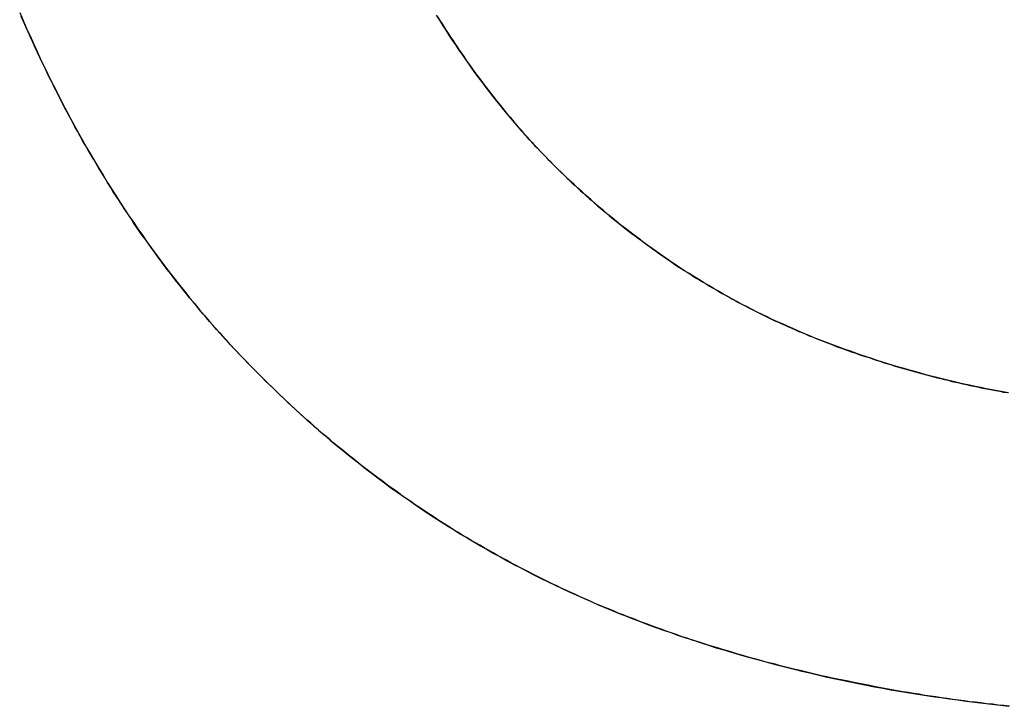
# Model space of a CAD drawing. Extents: x -3.81 to 3.81, y -1.89 to 1.9.
# Tile 107 of 149: x 0.2107 to 0.2493, y 1.1612 to 1.1881. Entities that reach past the tile are written whole.
import ezdxf

# ---------------------------------------------------------------- set-up
doc = ezdxf.new("R2010")
doc.units = 0
doc.layers.get('0').update_dxf_attribs({"linetype": 'CONTINUOUS'})

# ---------------------------------------------------------------- blocks, each defined once
blk = doc.blocks.new('*U1')
for p, q in [((0.230999, 1.183116, 4.21), (0.230999, 1.183116, 4.2098)), ((0.230999, 1.183116, 4.21), (0.230999, 1.183116, 4.2098)), ((0.220199, 1.174116, 4.21), (0.220199, 1.174116, 4.2098)), ((0.220199, 1.174116, 4.21), (0.220199, 1.174116, 4.2098))]:
    blk.add_line(p, q)
for points in [[(0.220199, 1.17412, 4.21), (0.220057, 1.17426, 4.21), (0.219917, 1.1744, 4.21), (0.219776, 1.17454, 4.21), (0.219637, 1.17468, 4.21), (0.219498, 1.17483, 4.21), (0.21936, 1.17497, 4.21), (0.219222, 1.17512, 4.21), (0.219085, 1.17526, 4.21), (0.218949, 1.17541, 4.21), (0.218813, 1.17556, 4.21), (0.218678, 1.1757, 4.21), (0.218544, 1.17585, 4.21), (0.21841, 1.176, 4.21), (0.218277, 1.17615, 4.21), (0.218145, 1.17631, 4.21), (0.218013, 1.17646, 4.21), (0.217882, 1.17661, 4.21), (0.217751, 1.17677, 4.21), (0.217622, 1.17692, 4.21), (0.217492, 1.17708, 4.21), (0.217364, 1.17723, 4.21), (0.217236, 1.17739, 4.21), (0.217109, 1.17755, 4.21), (0.216982, 1.17771, 4.21), (0.216856, 1.17787, 4.21), (0.216731, 1.17803, 4.21), (0.216606, 1.17819, 4.21), (0.216482, 1.17835, 4.21), (0.216359, 1.17851, 4.21), (0.216236, 1.17868, 4.21), (0.216114, 1.17884, 4.21), (0.215993, 1.17901, 4.21), (0.215872, 1.17917, 4.21), (0.215752, 1.17934, 4.21), (0.215633, 1.17951, 4.21), (0.215514, 1.17967, 4.21), (0.215396, 1.17984, 4.21), (0.215278, 1.18001, 4.21), (0.215161, 1.18018, 4.21), (0.215045, 1.18036, 4.21), (0.21493, 1.18053, 4.21), (0.214815, 1.1807, 4.21), (0.214701, 1.18088, 4.21), (0.214587, 1.18105, 4.21), (0.214474, 1.18123, 4.21), (0.214362, 1.1814, 4.21), (0.21425, 1.18158, 4.21), (0.214139, 1.18176, 4.21), (0.214029, 1.18194, 4.21), (0.213919, 1.18212, 4.21), (0.21381, 1.1823, 4.21), (0.213702, 1.18248, 4.21), (0.213594, 1.18266, 4.21), (0.213487, 1.18284, 4.21), (0.21338, 1.18303, 4.21), (0.213274, 1.18321, 4.21), (0.213169, 1.18339, 4.21), (0.213065, 1.18358, 4.21), (0.212961, 1.18377, 4.21), (0.212858, 1.18395, 4.21), (0.212755, 1.18414, 4.21), (0.212653, 1.18433, 4.21), (0.212552, 1.18452, 4.21), (0.212451, 1.18471, 4.21), (0.212351, 1.1849, 4.21), (0.212252, 1.1851, 4.21), (0.212153, 1.18529, 4.21), (0.212055, 1.18548, 4.21), (0.211958, 1.18568, 4.21), (0.211861, 1.18587, 4.21), (0.211765, 1.18607, 4.21), (0.211669, 1.18627, 4.21), (0.211575, 1.18647, 4.21), (0.211481, 1.18666, 4.21), (0.211387, 1.18686, 4.21), (0.211294, 1.18706, 4.21), (0.211202, 1.18727, 4.21), (0.21111, 1.18747, 4.21), (0.211019, 1.18767, 4.21), (0.210929, 1.18787, 4.21), (0.21084, 1.18808, 4.21), (0.210751, 1.18828, 4.21)], [(0.210687, 1.18843, 4.2098), (0.210821, 1.18812, 4.2098), (0.210955, 1.18781, 4.2098), (0.211092, 1.18751, 4.2098), (0.211229, 1.18721, 4.2098), (0.211369, 1.1869, 4.2098), (0.211509, 1.1866, 4.2098), (0.211651, 1.18631, 4.2098), (0.211795, 1.18601, 4.2098), (0.21194, 1.18571, 4.2098), (0.212087, 1.18542, 4.2098), (0.212235, 1.18513, 4.2098), (0.212384, 1.18484, 4.2098), (0.212535, 1.18455, 4.2098), (0.212688, 1.18427, 4.2098), (0.212841, 1.18398, 4.2098), (0.212997, 1.1837, 4.2098), (0.213154, 1.18342, 4.2098), (0.213312, 1.18314, 4.2098), (0.213472, 1.18287, 4.2098), (0.213633, 1.18259, 4.2098), (0.213795, 1.18232, 4.2098), (0.21396, 1.18205, 4.2098), (0.214125, 1.18178, 4.2098), (0.214292, 1.18151, 4.2098), (0.214461, 1.18125, 4.2098), (0.214631, 1.18098, 4.2098), (0.214802, 1.18072, 4.2098), (0.214975, 1.18046, 4.2098), (0.21515, 1.1802, 4.2098), (0.215325, 1.17995, 4.2098), (0.215503, 1.17969, 4.2098), (0.215682, 1.17944, 4.2098), (0.215862, 1.17919, 4.2098), (0.216044, 1.17894, 4.2098), (0.216227, 1.17869, 4.2098), (0.216411, 1.17844, 4.2098), (0.216598, 1.1782, 4.2098), (0.216785, 1.17796, 4.2098), (0.216974, 1.17772, 4.2098), (0.217165, 1.17748, 4.2098), (0.217357, 1.17724, 4.2098), (0.21755, 1.17701, 4.2098), (0.217745, 1.17677, 4.2098), (0.217942, 1.17654, 4.2098), (0.21814, 1.17631, 4.2098), (0.218339, 1.17608, 4.2098), (0.21854, 1.17586, 4.2098), (0.218742, 1.17563, 4.2098), (0.218946, 1.17541, 4.2098), (0.219151, 1.17519, 4.2098), (0.219358, 1.17497, 4.2098), (0.219566, 1.17476, 4.2098), (0.219775, 1.17454, 4.2098), (0.219986, 1.17433, 4.2098), (0.220199, 1.17412, 4.2098)], [(0.210687, 1.18843, 4.2098), (0.210821, 1.18812, 4.2098), (0.210955, 1.18781, 4.2098), (0.211092, 1.18751, 4.2098), (0.211229, 1.18721, 4.2098), (0.211369, 1.1869, 4.2098), (0.211509, 1.1866, 4.2098), (0.211651, 1.18631, 4.2098), (0.211795, 1.18601, 4.2098), (0.21194, 1.18571, 4.2098), (0.212087, 1.18542, 4.2098), (0.212235, 1.18513, 4.2098), (0.212384, 1.18484, 4.2098), (0.212535, 1.18455, 4.2098), (0.212688, 1.18427, 4.2098), (0.212841, 1.18398, 4.2098), (0.212997, 1.1837, 4.2098), (0.213154, 1.18342, 4.2098), (0.213312, 1.18314, 4.2098), (0.213472, 1.18287, 4.2098), (0.213633, 1.18259, 4.2098), (0.213795, 1.18232, 4.2098), (0.21396, 1.18205, 4.2098), (0.214125, 1.18178, 4.2098), (0.214292, 1.18151, 4.2098), (0.214461, 1.18125, 4.2098), (0.214631, 1.18098, 4.2098), (0.214802, 1.18072, 4.2098), (0.214975, 1.18046, 4.2098), (0.21515, 1.1802, 4.2098), (0.215325, 1.17995, 4.2098), (0.215503, 1.17969, 4.2098), (0.215682, 1.17944, 4.2098), (0.215862, 1.17919, 4.2098), (0.216044, 1.17894, 4.2098), (0.216227, 1.17869, 4.2098), (0.216411, 1.17844, 4.2098), (0.216598, 1.1782, 4.2098), (0.216785, 1.17796, 4.2098), (0.216974, 1.17772, 4.2098), (0.217165, 1.17748, 4.2098), (0.217357, 1.17724, 4.2098), (0.21755, 1.17701, 4.2098), (0.217745, 1.17677, 4.2098), (0.217942, 1.17654, 4.2098), (0.21814, 1.17631, 4.2098), (0.218339, 1.17608, 4.2098), (0.21854, 1.17586, 4.2098), (0.218742, 1.17563, 4.2098), (0.218946, 1.17541, 4.2098), (0.219151, 1.17519, 4.2098), (0.219358, 1.17497, 4.2098), (0.219566, 1.17476, 4.2098), (0.219775, 1.17454, 4.2098), (0.219986, 1.17433, 4.2098), (0.220199, 1.17412, 4.2098)], [(0.220199, 1.17412, 4.21), (0.220057, 1.17426, 4.21), (0.219917, 1.1744, 4.21), (0.219776, 1.17454, 4.21), (0.219637, 1.17468, 4.21), (0.219498, 1.17483, 4.21), (0.21936, 1.17497, 4.21), (0.219222, 1.17512, 4.21), (0.219085, 1.17526, 4.21), (0.218949, 1.17541, 4.21), (0.218813, 1.17556, 4.21), (0.218678, 1.1757, 4.21), (0.218544, 1.17585, 4.21), (0.21841, 1.176, 4.21), (0.218277, 1.17615, 4.21), (0.218145, 1.17631, 4.21), (0.218013, 1.17646, 4.21), (0.217882, 1.17661, 4.21), (0.217751, 1.17677, 4.21), (0.217622, 1.17692, 4.21), (0.217492, 1.17708, 4.21), (0.217364, 1.17723, 4.21), (0.217236, 1.17739, 4.21), (0.217109, 1.17755, 4.21), (0.216982, 1.17771, 4.21), (0.216856, 1.17787, 4.21), (0.216731, 1.17803, 4.21), (0.216606, 1.17819, 4.21), (0.216482, 1.17835, 4.21), (0.216359, 1.17851, 4.21), (0.216236, 1.17868, 4.21), (0.216114, 1.17884, 4.21), (0.215993, 1.17901, 4.21), (0.215872, 1.17917, 4.21), (0.215752, 1.17934, 4.21), (0.215633, 1.17951, 4.21), (0.215514, 1.17967, 4.21), (0.215396, 1.17984, 4.21), (0.215278, 1.18001, 4.21), (0.215161, 1.18018, 4.21), (0.215045, 1.18036, 4.21), (0.21493, 1.18053, 4.21), (0.214815, 1.1807, 4.21), (0.214701, 1.18088, 4.21), (0.214587, 1.18105, 4.21), (0.214474, 1.18123, 4.21), (0.214362, 1.1814, 4.21), (0.21425, 1.18158, 4.21), (0.214139, 1.18176, 4.21), (0.214029, 1.18194, 4.21), (0.213919, 1.18212, 4.21), (0.21381, 1.1823, 4.21), (0.213702, 1.18248, 4.21), (0.213594, 1.18266, 4.21), (0.213487, 1.18284, 4.21), (0.21338, 1.18303, 4.21), (0.213274, 1.18321, 4.21), (0.213169, 1.18339, 4.21), (0.213065, 1.18358, 4.21), (0.212961, 1.18377, 4.21), (0.212858, 1.18395, 4.21), (0.212755, 1.18414, 4.21), (0.212653, 1.18433, 4.21), (0.212552, 1.18452, 4.21), (0.212451, 1.18471, 4.21), (0.212351, 1.1849, 4.21), (0.212252, 1.1851, 4.21), (0.212153, 1.18529, 4.21), (0.212055, 1.18548, 4.21), (0.211958, 1.18568, 4.21), (0.211861, 1.18587, 4.21), (0.211765, 1.18607, 4.21), (0.211669, 1.18627, 4.21), (0.211575, 1.18647, 4.21), (0.211481, 1.18666, 4.21), (0.211387, 1.18686, 4.21), (0.211294, 1.18706, 4.21), (0.211202, 1.18727, 4.21), (0.21111, 1.18747, 4.21), (0.211019, 1.18767, 4.21), (0.210929, 1.18787, 4.21), (0.21084, 1.18808, 4.21), (0.210751, 1.18828, 4.21)], [(0.227101, 1.18825, 4.21), (0.227184, 1.18812, 4.21), (0.227267, 1.18799, 4.21), (0.227351, 1.18786, 4.21), (0.227434, 1.18773, 4.21), (0.227519, 1.1876, 4.21), (0.227603, 1.18747, 4.21), (0.227688, 1.18734, 4.21), (0.227774, 1.18721, 4.21), (0.227859, 1.18708, 4.21), (0.227946, 1.18695, 4.21), (0.228032, 1.18683, 4.21), (0.228119, 1.1867, 4.21), (0.228206, 1.18658, 4.21), (0.228294, 1.18645, 4.21), (0.228382, 1.18633, 4.21), (0.22847, 1.18621, 4.21), (0.228559, 1.18608, 4.21), (0.228648, 1.18596, 4.21), (0.228738, 1.18584, 4.21), (0.228828, 1.18572, 4.21), (0.228918, 1.1856, 4.21), (0.229009, 1.18548, 4.21), (0.2291, 1.18536, 4.21), (0.229191, 1.18524, 4.21), (0.229283, 1.18512, 4.21), (0.229375, 1.18501, 4.21), (0.229467, 1.18489, 4.21), (0.22956, 1.18478, 4.21), (0.229654, 1.18466, 4.21), (0.229747, 1.18455, 4.21), (0.229841, 1.18443, 4.21), (0.229936, 1.18432, 4.21), (0.23003, 1.18421, 4.21), (0.230126, 1.18409, 4.21), (0.230221, 1.18398, 4.21), (0.230317, 1.18387, 4.21), (0.230413, 1.18376, 4.21), (0.23051, 1.18365, 4.21), (0.230607, 1.18354, 4.21), (0.230704, 1.18344, 4.21), (0.230802, 1.18333, 4.21), (0.2309, 1.18322, 4.21), (0.230999, 1.18312, 4.21)], [(0.230999, 1.18312, 4.2098), (0.230851, 1.18328, 4.2098), (0.230704, 1.18344, 4.2098), (0.230557, 1.1836, 4.2098), (0.230412, 1.18376, 4.2098), (0.230267, 1.18393, 4.2098), (0.230123, 1.1841, 4.2098), (0.22998, 1.18427, 4.2098), (0.229838, 1.18444, 4.2098), (0.229697, 1.18461, 4.2098), (0.229557, 1.18478, 4.2098), (0.229417, 1.18495, 4.2098), (0.229278, 1.18513, 4.2098), (0.229141, 1.18531, 4.2098), (0.229003, 1.18549, 4.2098), (0.228867, 1.18567, 4.2098), (0.228732, 1.18585, 4.2098), (0.228598, 1.18603, 4.2098), (0.228464, 1.18621, 4.2098), (0.228331, 1.1864, 4.2098), (0.228199, 1.18659, 4.2098), (0.228068, 1.18678, 4.2098), (0.227938, 1.18696, 4.2098), (0.227809, 1.18716, 4.2098), (0.22768, 1.18735, 4.2098), (0.227553, 1.18754, 4.2098), (0.227426, 1.18774, 4.2098), (0.2273, 1.18794, 4.2098), (0.227175, 1.18813, 4.2098), (0.22705, 1.18833, 4.2098)], [(0.230999, 1.18312, 4.2098), (0.230851, 1.18328, 4.2098), (0.230704, 1.18344, 4.2098), (0.230557, 1.1836, 4.2098), (0.230412, 1.18376, 4.2098), (0.230267, 1.18393, 4.2098), (0.230123, 1.1841, 4.2098), (0.22998, 1.18427, 4.2098), (0.229838, 1.18444, 4.2098), (0.229697, 1.18461, 4.2098), (0.229557, 1.18478, 4.2098), (0.229417, 1.18495, 4.2098), (0.229278, 1.18513, 4.2098), (0.229141, 1.18531, 4.2098), (0.229003, 1.18549, 4.2098), (0.228867, 1.18567, 4.2098), (0.228732, 1.18585, 4.2098), (0.228598, 1.18603, 4.2098), (0.228464, 1.18621, 4.2098), (0.228331, 1.1864, 4.2098), (0.228199, 1.18659, 4.2098), (0.228068, 1.18678, 4.2098), (0.227938, 1.18696, 4.2098), (0.227809, 1.18716, 4.2098), (0.22768, 1.18735, 4.2098), (0.227553, 1.18754, 4.2098), (0.227426, 1.18774, 4.2098), (0.2273, 1.18794, 4.2098), (0.227175, 1.18813, 4.2098), (0.22705, 1.18833, 4.2098)], [(0.227101, 1.18825, 4.21), (0.227184, 1.18812, 4.21), (0.227267, 1.18799, 4.21), (0.227351, 1.18786, 4.21), (0.227434, 1.18773, 4.21), (0.227519, 1.1876, 4.21), (0.227603, 1.18747, 4.21), (0.227688, 1.18734, 4.21), (0.227774, 1.18721, 4.21), (0.227859, 1.18708, 4.21), (0.227946, 1.18695, 4.21), (0.228032, 1.18683, 4.21), (0.228119, 1.1867, 4.21), (0.228206, 1.18658, 4.21), (0.228294, 1.18645, 4.21), (0.228382, 1.18633, 4.21), (0.22847, 1.18621, 4.21), (0.228559, 1.18608, 4.21), (0.228648, 1.18596, 4.21), (0.228738, 1.18584, 4.21), (0.228828, 1.18572, 4.21), (0.228918, 1.1856, 4.21), (0.229009, 1.18548, 4.21), (0.2291, 1.18536, 4.21), (0.229191, 1.18524, 4.21), (0.229283, 1.18512, 4.21), (0.229375, 1.18501, 4.21), (0.229467, 1.18489, 4.21), (0.22956, 1.18478, 4.21), (0.229654, 1.18466, 4.21), (0.229747, 1.18455, 4.21), (0.229841, 1.18443, 4.21), (0.229936, 1.18432, 4.21), (0.23003, 1.18421, 4.21), (0.230126, 1.18409, 4.21), (0.230221, 1.18398, 4.21), (0.230317, 1.18387, 4.21), (0.230413, 1.18376, 4.21), (0.23051, 1.18365, 4.21), (0.230607, 1.18354, 4.21), (0.230704, 1.18344, 4.21), (0.230802, 1.18333, 4.21), (0.2309, 1.18322, 4.21), (0.230999, 1.18312, 4.21)], [(0.230999, 1.18312, 4.21), (0.231103, 1.18301, 4.21), (0.231208, 1.1829, 4.21), (0.231313, 1.18279, 4.21), (0.231418, 1.18268, 4.21), (0.231524, 1.18258, 4.21), (0.23163, 1.18247, 4.21), (0.231736, 1.18236, 4.21), (0.231843, 1.18226, 4.21), (0.23195, 1.18216, 4.21), (0.232058, 1.18205, 4.21), (0.232166, 1.18195, 4.21), (0.232274, 1.18185, 4.21), (0.232383, 1.18174, 4.21), (0.232492, 1.18164, 4.21), (0.232601, 1.18154, 4.21), (0.23271, 1.18144, 4.21), (0.23282, 1.18134, 4.21), (0.232931, 1.18124, 4.21), (0.233042, 1.18114, 4.21), (0.233153, 1.18105, 4.21), (0.233264, 1.18095, 4.21), (0.233376, 1.18085, 4.21), (0.233488, 1.18076, 4.21), (0.2336, 1.18066, 4.21), (0.233713, 1.18057, 4.21), (0.233827, 1.18047, 4.21), (0.23394, 1.18038, 4.21), (0.234054, 1.18029, 4.21), (0.234168, 1.18019, 4.21), (0.234283, 1.1801, 4.21), (0.234398, 1.18001, 4.21), (0.234513, 1.17992, 4.21), (0.234629, 1.17983, 4.21), (0.234745, 1.17974, 4.21), (0.234862, 1.17965, 4.21), (0.234978, 1.17956, 4.21), (0.235096, 1.17948, 4.21), (0.235213, 1.17939, 4.21), (0.235331, 1.1793, 4.21), (0.235449, 1.17922, 4.21), (0.235568, 1.17913, 4.21), (0.235687, 1.17905, 4.21), (0.235806, 1.17896, 4.21), (0.235926, 1.17888, 4.21), (0.236046, 1.1788, 4.21), (0.236166, 1.17872, 4.21), (0.236287, 1.17863, 4.21), (0.236408, 1.17855, 4.21), (0.236529, 1.17847, 4.21), (0.236651, 1.17839, 4.21), (0.236773, 1.17831, 4.21), (0.236896, 1.17824, 4.21), (0.237019, 1.17816, 4.21), (0.237142, 1.17808, 4.21), (0.237265, 1.178, 4.21), (0.237389, 1.17793, 4.21), (0.237514, 1.17785, 4.21), (0.237638, 1.17778, 4.21), (0.237763, 1.1777, 4.21), (0.237889, 1.17763, 4.21), (0.238014, 1.17756, 4.21), (0.23814, 1.17748, 4.21), (0.238267, 1.17741, 4.21), (0.238394, 1.17734, 4.21), (0.238521, 1.17727, 4.21), (0.238648, 1.1772, 4.21), (0.238776, 1.17713, 4.21), (0.238904, 1.17706, 4.21), (0.239033, 1.17699, 4.21), (0.239162, 1.17692, 4.21), (0.239291, 1.17686, 4.21), (0.239421, 1.17679, 4.21), (0.239551, 1.17673, 4.21), (0.239681, 1.17666, 4.21), (0.239812, 1.1766, 4.21), (0.239943, 1.17653, 4.21), (0.240074, 1.17647, 4.21), (0.240206, 1.1764, 4.21), (0.240338, 1.17634, 4.21), (0.240471, 1.17628, 4.21), (0.240604, 1.17622, 4.21), (0.240737, 1.17616, 4.21), (0.24087, 1.1761, 4.21), (0.241004, 1.17604, 4.21), (0.241139, 1.17598, 4.21), (0.241273, 1.17592, 4.21), (0.241408, 1.17587, 4.21), (0.241544, 1.17581, 4.21), (0.241679, 1.17575, 4.21), (0.241816, 1.1757, 4.21), (0.241952, 1.17564, 4.21), (0.242089, 1.17559, 4.21), (0.242226, 1.17553, 4.21), (0.242363, 1.17548, 4.21), (0.242501, 1.17543, 4.21), (0.242639, 1.17538, 4.21), (0.242778, 1.17532, 4.21), (0.242916, 1.17527, 4.21), (0.243055, 1.17522, 4.21), (0.243194, 1.17517, 4.21), (0.243333, 1.17512, 4.21), (0.243472, 1.17508, 4.21), (0.243611, 1.17503, 4.21), (0.243751, 1.17498, 4.21), (0.24389, 1.17493, 4.21), (0.24403, 1.17489, 4.21), (0.24417, 1.17484, 4.21), (0.24431, 1.17479, 4.21), (0.24445, 1.17475, 4.21), (0.24459, 1.1747, 4.21), (0.244731, 1.17466, 4.21), (0.244871, 1.17462, 4.21), (0.245012, 1.17457, 4.21), (0.245153, 1.17453, 4.21), (0.245294, 1.17449, 4.21), (0.245435, 1.17445, 4.21), (0.245577, 1.17441, 4.21), (0.245718, 1.17437, 4.21), (0.24586, 1.17433, 4.21), (0.246002, 1.17429, 4.21), (0.246144, 1.17425, 4.21), (0.246286, 1.17421, 4.21), (0.246428, 1.17418, 4.21), (0.246571, 1.17414, 4.21), (0.246713, 1.1741, 4.21), (0.246856, 1.17407, 4.21), (0.246999, 1.17403, 4.21), (0.247142, 1.174, 4.21), (0.247285, 1.17396, 4.21), (0.247428, 1.17393, 4.21), (0.247572, 1.1739, 4.21), (0.247716, 1.17386, 4.21), (0.247859, 1.17383, 4.21), (0.248003, 1.1738, 4.21), (0.248147, 1.17377, 4.21), (0.248292, 1.17374, 4.21), (0.248436, 1.17371, 4.21), (0.24858, 1.17368, 4.21), (0.248725, 1.17365, 4.21), (0.24887, 1.17363, 4.21), (0.249015, 1.1736, 4.21), (0.24916, 1.17357, 4.21), (0.249305, 1.17354, 4.21), (0.249451, 1.17352, 4.21)], [(0.249506, 1.17351, 4.2098), (0.249287, 1.17355, 4.2098), (0.249069, 1.17359, 4.2098), (0.248851, 1.17363, 4.2098), (0.248633, 1.17367, 4.2098), (0.248415, 1.17372, 4.2098), (0.248198, 1.17376, 4.2098), (0.247982, 1.17381, 4.2098), (0.247765, 1.17385, 4.2098), (0.247549, 1.1739, 4.2098), (0.247334, 1.17395, 4.2098), (0.247118, 1.174, 4.2098), (0.246903, 1.17406, 4.2098), (0.246689, 1.17411, 4.2098), (0.246474, 1.17416, 4.2098), (0.24626, 1.17422, 4.2098), (0.246047, 1.17428, 4.2098), (0.245833, 1.17434, 4.2098), (0.24562, 1.1744, 4.2098), (0.245408, 1.17446, 4.2098), (0.245195, 1.17452, 4.2098), (0.244983, 1.17458, 4.2098), (0.244772, 1.17465, 4.2098), (0.24456, 1.17471, 4.2098), (0.24435, 1.17478, 4.2098), (0.244139, 1.17485, 4.2098), (0.243929, 1.17492, 4.2098), (0.243719, 1.17499, 4.2098), (0.243509, 1.17506, 4.2098), (0.2433, 1.17514, 4.2098), (0.243091, 1.17521, 4.2098), (0.242883, 1.17529, 4.2098), (0.242674, 1.17536, 4.2098), (0.242467, 1.17544, 4.2098), (0.242259, 1.17552, 4.2098), (0.242053, 1.1756, 4.2098), (0.241848, 1.17568, 4.2098), (0.241643, 1.17577, 4.2098), (0.241439, 1.17585, 4.2098), (0.241236, 1.17594, 4.2098), (0.241034, 1.17603, 4.2098), (0.240833, 1.17612, 4.2098), (0.240632, 1.17621, 4.2098), (0.240432, 1.1763, 4.2098), (0.240233, 1.17639, 4.2098), (0.240035, 1.17649, 4.2098), (0.239838, 1.17658, 4.2098), (0.239641, 1.17668, 4.2098), (0.239445, 1.17678, 4.2098), (0.23925, 1.17688, 4.2098), (0.239056, 1.17698, 4.2098), (0.238863, 1.17708, 4.2098), (0.23867, 1.17719, 4.2098), (0.238479, 1.17729, 4.2098), (0.238288, 1.1774, 4.2098), (0.238098, 1.17751, 4.2098), (0.237908, 1.17762, 4.2098), (0.23772, 1.17773, 4.2098), (0.237532, 1.17784, 4.2098), (0.237345, 1.17795, 4.2098), (0.237159, 1.17807, 4.2098), (0.236974, 1.17819, 4.2098), (0.23679, 1.1783, 4.2098), (0.236606, 1.17842, 4.2098), (0.236423, 1.17854, 4.2098), (0.236241, 1.17866, 4.2098), (0.23606, 1.17879, 4.2098), (0.235879, 1.17891, 4.2098), (0.2357, 1.17904, 4.2098), (0.235521, 1.17917, 4.2098), (0.235343, 1.17929, 4.2098), (0.235166, 1.17942, 4.2098), (0.234989, 1.17956, 4.2098), (0.234814, 1.17969, 4.2098), (0.234639, 1.17982, 4.2098), (0.234465, 1.17996, 4.2098), (0.234292, 1.18009, 4.2098), (0.23412, 1.18023, 4.2098), (0.233948, 1.18037, 4.2098), (0.233778, 1.18051, 4.2098), (0.233608, 1.18066, 4.2098), (0.233438, 1.1808, 4.2098), (0.23327, 1.18094, 4.2098), (0.233103, 1.18109, 4.2098), (0.232936, 1.18124, 4.2098), (0.23277, 1.18139, 4.2098), (0.232605, 1.18154, 4.2098), (0.232441, 1.18169, 4.2098), (0.232277, 1.18184, 4.2098), (0.232115, 1.182, 4.2098), (0.231953, 1.18215, 4.2098), (0.231792, 1.18231, 4.2098), (0.231632, 1.18247, 4.2098), (0.231472, 1.18263, 4.2098), (0.231314, 1.18279, 4.2098), (0.231156, 1.18295, 4.2098), (0.230999, 1.18312, 4.2098)], [(0.249506, 1.17351, 4.2098), (0.249287, 1.17355, 4.2098), (0.249069, 1.17359, 4.2098), (0.248851, 1.17363, 4.2098), (0.248633, 1.17367, 4.2098), (0.248415, 1.17372, 4.2098), (0.248198, 1.17376, 4.2098), (0.247982, 1.17381, 4.2098), (0.247765, 1.17385, 4.2098), (0.247549, 1.1739, 4.2098), (0.247334, 1.17395, 4.2098), (0.247118, 1.174, 4.2098), (0.246903, 1.17406, 4.2098), (0.246689, 1.17411, 4.2098), (0.246474, 1.17416, 4.2098), (0.24626, 1.17422, 4.2098), (0.246047, 1.17428, 4.2098), (0.245833, 1.17434, 4.2098), (0.24562, 1.1744, 4.2098), (0.245408, 1.17446, 4.2098), (0.245195, 1.17452, 4.2098), (0.244983, 1.17458, 4.2098), (0.244772, 1.17465, 4.2098), (0.24456, 1.17471, 4.2098), (0.24435, 1.17478, 4.2098), (0.244139, 1.17485, 4.2098), (0.243929, 1.17492, 4.2098), (0.243719, 1.17499, 4.2098), (0.243509, 1.17506, 4.2098), (0.2433, 1.17514, 4.2098), (0.243091, 1.17521, 4.2098), (0.242883, 1.17529, 4.2098), (0.242674, 1.17536, 4.2098), (0.242467, 1.17544, 4.2098), (0.242259, 1.17552, 4.2098), (0.242053, 1.1756, 4.2098), (0.241848, 1.17568, 4.2098), (0.241643, 1.17577, 4.2098), (0.241439, 1.17585, 4.2098), (0.241236, 1.17594, 4.2098), (0.241034, 1.17603, 4.2098), (0.240833, 1.17612, 4.2098), (0.240632, 1.17621, 4.2098), (0.240432, 1.1763, 4.2098), (0.240233, 1.17639, 4.2098), (0.240035, 1.17649, 4.2098), (0.239838, 1.17658, 4.2098), (0.239641, 1.17668, 4.2098), (0.239445, 1.17678, 4.2098), (0.23925, 1.17688, 4.2098), (0.239056, 1.17698, 4.2098), (0.238863, 1.17708, 4.2098), (0.23867, 1.17719, 4.2098), (0.238479, 1.17729, 4.2098), (0.238288, 1.1774, 4.2098), (0.238098, 1.17751, 4.2098), (0.237908, 1.17762, 4.2098), (0.23772, 1.17773, 4.2098), (0.237532, 1.17784, 4.2098), (0.237345, 1.17795, 4.2098), (0.237159, 1.17807, 4.2098), (0.236974, 1.17819, 4.2098), (0.23679, 1.1783, 4.2098), (0.236606, 1.17842, 4.2098), (0.236423, 1.17854, 4.2098), (0.236241, 1.17866, 4.2098), (0.23606, 1.17879, 4.2098), (0.235879, 1.17891, 4.2098), (0.2357, 1.17904, 4.2098), (0.235521, 1.17917, 4.2098), (0.235343, 1.17929, 4.2098), (0.235166, 1.17942, 4.2098), (0.234989, 1.17956, 4.2098), (0.234814, 1.17969, 4.2098), (0.234639, 1.17982, 4.2098), (0.234465, 1.17996, 4.2098), (0.234292, 1.18009, 4.2098), (0.23412, 1.18023, 4.2098), (0.233948, 1.18037, 4.2098), (0.233778, 1.18051, 4.2098), (0.233608, 1.18066, 4.2098), (0.233438, 1.1808, 4.2098), (0.23327, 1.18094, 4.2098), (0.233103, 1.18109, 4.2098), (0.232936, 1.18124, 4.2098), (0.23277, 1.18139, 4.2098), (0.232605, 1.18154, 4.2098), (0.232441, 1.18169, 4.2098), (0.232277, 1.18184, 4.2098), (0.232115, 1.182, 4.2098), (0.231953, 1.18215, 4.2098), (0.231792, 1.18231, 4.2098), (0.231632, 1.18247, 4.2098), (0.231472, 1.18263, 4.2098), (0.231314, 1.18279, 4.2098), (0.231156, 1.18295, 4.2098), (0.230999, 1.18312, 4.2098)], [(0.230999, 1.18312, 4.21), (0.231103, 1.18301, 4.21), (0.231208, 1.1829, 4.21), (0.231313, 1.18279, 4.21), (0.231418, 1.18268, 4.21), (0.231524, 1.18258, 4.21), (0.23163, 1.18247, 4.21), (0.231736, 1.18236, 4.21), (0.231843, 1.18226, 4.21), (0.23195, 1.18216, 4.21), (0.232058, 1.18205, 4.21), (0.232166, 1.18195, 4.21), (0.232274, 1.18185, 4.21), (0.232383, 1.18174, 4.21), (0.232492, 1.18164, 4.21), (0.232601, 1.18154, 4.21), (0.23271, 1.18144, 4.21), (0.23282, 1.18134, 4.21), (0.232931, 1.18124, 4.21), (0.233042, 1.18114, 4.21), (0.233153, 1.18105, 4.21), (0.233264, 1.18095, 4.21), (0.233376, 1.18085, 4.21), (0.233488, 1.18076, 4.21), (0.2336, 1.18066, 4.21), (0.233713, 1.18057, 4.21), (0.233827, 1.18047, 4.21), (0.23394, 1.18038, 4.21), (0.234054, 1.18029, 4.21), (0.234168, 1.18019, 4.21), (0.234283, 1.1801, 4.21), (0.234398, 1.18001, 4.21), (0.234513, 1.17992, 4.21), (0.234629, 1.17983, 4.21), (0.234745, 1.17974, 4.21), (0.234862, 1.17965, 4.21), (0.234978, 1.17956, 4.21), (0.235096, 1.17948, 4.21), (0.235213, 1.17939, 4.21), (0.235331, 1.1793, 4.21), (0.235449, 1.17922, 4.21), (0.235568, 1.17913, 4.21), (0.235687, 1.17905, 4.21), (0.235806, 1.17896, 4.21), (0.235926, 1.17888, 4.21), (0.236046, 1.1788, 4.21), (0.236166, 1.17872, 4.21), (0.236287, 1.17863, 4.21), (0.236408, 1.17855, 4.21), (0.236529, 1.17847, 4.21), (0.236651, 1.17839, 4.21), (0.236773, 1.17831, 4.21), (0.236896, 1.17824, 4.21), (0.237019, 1.17816, 4.21), (0.237142, 1.17808, 4.21), (0.237265, 1.178, 4.21), (0.237389, 1.17793, 4.21), (0.237514, 1.17785, 4.21), (0.237638, 1.17778, 4.21), (0.237763, 1.1777, 4.21), (0.237889, 1.17763, 4.21), (0.238014, 1.17756, 4.21), (0.23814, 1.17748, 4.21), (0.238267, 1.17741, 4.21), (0.238394, 1.17734, 4.21), (0.238521, 1.17727, 4.21), (0.238648, 1.1772, 4.21), (0.238776, 1.17713, 4.21), (0.238904, 1.17706, 4.21), (0.239033, 1.17699, 4.21), (0.239162, 1.17692, 4.21), (0.239291, 1.17686, 4.21), (0.239421, 1.17679, 4.21), (0.239551, 1.17673, 4.21), (0.239681, 1.17666, 4.21), (0.239812, 1.1766, 4.21), (0.239943, 1.17653, 4.21), (0.240074, 1.17647, 4.21), (0.240206, 1.1764, 4.21), (0.240338, 1.17634, 4.21), (0.240471, 1.17628, 4.21), (0.240604, 1.17622, 4.21), (0.240737, 1.17616, 4.21), (0.24087, 1.1761, 4.21), (0.241004, 1.17604, 4.21), (0.241139, 1.17598, 4.21), (0.241273, 1.17592, 4.21), (0.241408, 1.17587, 4.21), (0.241544, 1.17581, 4.21), (0.241679, 1.17575, 4.21), (0.241816, 1.1757, 4.21), (0.241952, 1.17564, 4.21), (0.242089, 1.17559, 4.21), (0.242226, 1.17553, 4.21), (0.242363, 1.17548, 4.21), (0.242501, 1.17543, 4.21), (0.242639, 1.17538, 4.21), (0.242778, 1.17532, 4.21), (0.242916, 1.17527, 4.21), (0.243055, 1.17522, 4.21), (0.243194, 1.17517, 4.21), (0.243333, 1.17512, 4.21), (0.243472, 1.17508, 4.21), (0.243611, 1.17503, 4.21), (0.243751, 1.17498, 4.21), (0.24389, 1.17493, 4.21), (0.24403, 1.17489, 4.21), (0.24417, 1.17484, 4.21), (0.24431, 1.17479, 4.21), (0.24445, 1.17475, 4.21), (0.24459, 1.1747, 4.21), (0.244731, 1.17466, 4.21), (0.244871, 1.17462, 4.21), (0.245012, 1.17457, 4.21), (0.245153, 1.17453, 4.21), (0.245294, 1.17449, 4.21), (0.245435, 1.17445, 4.21), (0.245577, 1.17441, 4.21), (0.245718, 1.17437, 4.21), (0.24586, 1.17433, 4.21), (0.246002, 1.17429, 4.21), (0.246144, 1.17425, 4.21), (0.246286, 1.17421, 4.21), (0.246428, 1.17418, 4.21), (0.246571, 1.17414, 4.21), (0.246713, 1.1741, 4.21), (0.246856, 1.17407, 4.21), (0.246999, 1.17403, 4.21), (0.247142, 1.174, 4.21), (0.247285, 1.17396, 4.21), (0.247428, 1.17393, 4.21), (0.247572, 1.1739, 4.21), (0.247716, 1.17386, 4.21), (0.247859, 1.17383, 4.21), (0.248003, 1.1738, 4.21), (0.248147, 1.17377, 4.21), (0.248292, 1.17374, 4.21), (0.248436, 1.17371, 4.21), (0.24858, 1.17368, 4.21), (0.248725, 1.17365, 4.21), (0.24887, 1.17363, 4.21), (0.249015, 1.1736, 4.21), (0.24916, 1.17357, 4.21), (0.249305, 1.17354, 4.21), (0.249451, 1.17352, 4.21)], [(0.249546, 1.16121, 4.21), (0.249321, 1.16124, 4.21), (0.249096, 1.16126, 4.21), (0.248873, 1.16129, 4.21), (0.248649, 1.16131, 4.21), (0.248426, 1.16134, 4.21), (0.248204, 1.16137, 4.21), (0.247982, 1.16139, 4.21), (0.24776, 1.16142, 4.21), (0.247539, 1.16145, 4.21), (0.247319, 1.16148, 4.21), (0.247099, 1.16151, 4.21), (0.246879, 1.16154, 4.21), (0.24666, 1.16158, 4.21), (0.246441, 1.16161, 4.21), (0.246223, 1.16164, 4.21), (0.246005, 1.16168, 4.21), (0.245788, 1.16171, 4.21), (0.245571, 1.16175, 4.21), (0.245355, 1.16178, 4.21), (0.245139, 1.16182, 4.21), (0.244924, 1.16186, 4.21), (0.244709, 1.1619, 4.21), (0.244494, 1.16194, 4.21), (0.24428, 1.16198, 4.21), (0.244067, 1.16202, 4.21), (0.243854, 1.16206, 4.21), (0.243641, 1.1621, 4.21), (0.243429, 1.16214, 4.21), (0.243217, 1.16219, 4.21), (0.243006, 1.16223, 4.21), (0.242795, 1.16227, 4.21), (0.242585, 1.16232, 4.21), (0.242375, 1.16237, 4.21), (0.242166, 1.16241, 4.21), (0.241957, 1.16246, 4.21), (0.241749, 1.16251, 4.21), (0.241541, 1.16256, 4.21), (0.241334, 1.16261, 4.21), (0.241127, 1.16266, 4.21), (0.24092, 1.16271, 4.21), (0.240714, 1.16276, 4.21), (0.240509, 1.16281, 4.21), (0.240304, 1.16287, 4.21), (0.240099, 1.16292, 4.21), (0.239895, 1.16297, 4.21), (0.239691, 1.16303, 4.21), (0.239488, 1.16309, 4.21), (0.239285, 1.16314, 4.21), (0.239083, 1.1632, 4.21), (0.238881, 1.16326, 4.21), (0.23868, 1.16332, 4.21), (0.238479, 1.16338, 4.21), (0.238279, 1.16344, 4.21), (0.238079, 1.1635, 4.21), (0.23788, 1.16356, 4.21), (0.237681, 1.16362, 4.21), (0.237482, 1.16369, 4.21), (0.237284, 1.16375, 4.21), (0.237087, 1.16381, 4.21), (0.23689, 1.16388, 4.21), (0.236693, 1.16394, 4.21), (0.236497, 1.16401, 4.21), (0.236301, 1.16408, 4.21), (0.236106, 1.16415, 4.21), (0.235911, 1.16422, 4.21), (0.235717, 1.16429, 4.21), (0.235524, 1.16436, 4.21), (0.235331, 1.16443, 4.21), (0.235139, 1.1645, 4.21), (0.234947, 1.16457, 4.21), (0.234755, 1.16465, 4.21), (0.234565, 1.16472, 4.21), (0.234375, 1.1648, 4.21), (0.234185, 1.16487, 4.21), (0.233996, 1.16495, 4.21), (0.233807, 1.16503, 4.21), (0.233619, 1.1651, 4.21), (0.233432, 1.16518, 4.21), (0.233245, 1.16526, 4.21), (0.233058, 1.16535, 4.21), (0.232872, 1.16543, 4.21), (0.232687, 1.16551, 4.21), (0.232502, 1.16559, 4.21), (0.232318, 1.16568, 4.21), (0.232134, 1.16576, 4.21), (0.231951, 1.16585, 4.21), (0.231769, 1.16593, 4.21), (0.231587, 1.16602, 4.21), (0.231405, 1.16611, 4.21), (0.231224, 1.1662, 4.21), (0.231044, 1.16629, 4.21), (0.230864, 1.16638, 4.21), (0.230685, 1.16647, 4.21), (0.230506, 1.16656, 4.21), (0.230328, 1.16665, 4.21), (0.23015, 1.16675, 4.21), (0.229973, 1.16684, 4.21), (0.229796, 1.16694, 4.21), (0.22962, 1.16703, 4.21), (0.229445, 1.16713, 4.21), (0.22927, 1.16723, 4.21), (0.229096, 1.16733, 4.21), (0.228922, 1.16743, 4.21), (0.228748, 1.16753, 4.21), (0.228576, 1.16763, 4.21), (0.228403, 1.16773, 4.21), (0.228232, 1.16783, 4.21), (0.228061, 1.16793, 4.21), (0.22789, 1.16804, 4.21), (0.22772, 1.16814, 4.21), (0.22755, 1.16825, 4.21), (0.227381, 1.16836, 4.21), (0.227213, 1.16846, 4.21), (0.227045, 1.16857, 4.21), (0.226878, 1.16868, 4.21), (0.226711, 1.16879, 4.21), (0.226545, 1.1689, 4.21), (0.226379, 1.16901, 4.21), (0.226214, 1.16912, 4.21), (0.226049, 1.16924, 4.21), (0.225885, 1.16935, 4.21), (0.225722, 1.16946, 4.21), (0.225559, 1.16958, 4.21), (0.225397, 1.1697, 4.21), (0.225235, 1.16981, 4.21), (0.225073, 1.16993, 4.21), (0.224913, 1.17005, 4.21), (0.224752, 1.17017, 4.21), (0.224593, 1.17029, 4.21), (0.224434, 1.17041, 4.21), (0.224275, 1.17053, 4.21), (0.224117, 1.17065, 4.21), (0.223959, 1.17078, 4.21), (0.223802, 1.1709, 4.21), (0.223646, 1.17102, 4.21), (0.22349, 1.17115, 4.21), (0.223335, 1.17128, 4.21), (0.22318, 1.1714, 4.21), (0.223026, 1.17153, 4.21), (0.222872, 1.17166, 4.21), (0.222719, 1.17179, 4.21), (0.222566, 1.17192, 4.21), (0.222414, 1.17205, 4.21), (0.222263, 1.17218, 4.21), (0.222112, 1.17232, 4.21), (0.221961, 1.17245, 4.21), (0.221812, 1.17258, 4.21), (0.221662, 1.17272, 4.21), (0.221513, 1.17286, 4.21), (0.221365, 1.17299, 4.21), (0.221218, 1.17313, 4.21), (0.22107, 1.17327, 4.21), (0.220924, 1.17341, 4.21), (0.220778, 1.17355, 4.21), (0.220632, 1.17369, 4.21), (0.220487, 1.17383, 4.21), (0.220343, 1.17397, 4.21), (0.220199, 1.17412, 4.21)], [(0.220199, 1.17412, 4.2098), (0.220415, 1.1739, 4.2098), (0.220633, 1.17369, 4.2098), (0.220852, 1.17348, 4.2098), (0.221073, 1.17327, 4.2098), (0.221294, 1.17306, 4.2098), (0.221517, 1.17285, 4.2098), (0.221741, 1.17265, 4.2098), (0.221966, 1.17245, 4.2098), (0.222193, 1.17225, 4.2098), (0.22242, 1.17205, 4.2098), (0.222649, 1.17185, 4.2098), (0.222879, 1.17165, 4.2098), (0.223111, 1.17146, 4.2098), (0.223343, 1.17127, 4.2098), (0.223577, 1.17108, 4.2098), (0.223812, 1.17089, 4.2098), (0.224049, 1.17071, 4.2098), (0.224286, 1.17052, 4.2098), (0.224525, 1.17034, 4.2098), (0.224765, 1.17016, 4.2098), (0.225006, 1.16998, 4.2098), (0.225249, 1.1698, 4.2098), (0.225492, 1.16963, 4.2098), (0.225737, 1.16945, 4.2098), (0.225984, 1.16928, 4.2098), (0.226231, 1.16911, 4.2098), (0.22648, 1.16894, 4.2098), (0.226729, 1.16878, 4.2098), (0.226981, 1.16861, 4.2098), (0.227233, 1.16845, 4.2098), (0.227486, 1.16829, 4.2098), (0.227741, 1.16813, 4.2098), (0.227997, 1.16797, 4.2098), (0.228255, 1.16782, 4.2098), (0.228513, 1.16766, 4.2098), (0.228773, 1.16751, 4.2098), (0.229034, 1.16736, 4.2098), (0.229296, 1.16721, 4.2098), (0.229559, 1.16707, 4.2098), (0.229824, 1.16692, 4.2098), (0.23009, 1.16678, 4.2098), (0.230357, 1.16664, 4.2098), (0.230626, 1.1665, 4.2098), (0.230895, 1.16636, 4.2098), (0.231166, 1.16623, 4.2098), (0.231438, 1.16609, 4.2098), (0.231711, 1.16596, 4.2098), (0.231986, 1.16583, 4.2098), (0.232262, 1.1657, 4.2098), (0.232539, 1.16558, 4.2098), (0.232817, 1.16545, 4.2098), (0.233096, 1.16533, 4.2098), (0.233377, 1.16521, 4.2098), (0.233659, 1.16509, 4.2098), (0.233942, 1.16497, 4.2098), (0.234227, 1.16485, 4.2098), (0.234512, 1.16474, 4.2098), (0.234799, 1.16463, 4.2098), (0.235087, 1.16452, 4.2098), (0.235377, 1.16441, 4.2098), (0.235667, 1.1643, 4.2098), (0.235959, 1.1642, 4.2098), (0.236252, 1.1641, 4.2098), (0.236546, 1.16399, 4.2098), (0.236842, 1.16389, 4.2098), (0.237138, 1.1638, 4.2098), (0.237435, 1.1637, 4.2098), (0.237734, 1.16361, 4.2098), (0.238033, 1.16351, 4.2098), (0.238334, 1.16342, 4.2098), (0.238636, 1.16333, 4.2098), (0.238939, 1.16324, 4.2098), (0.239242, 1.16315, 4.2098), (0.239547, 1.16307, 4.2098), (0.239853, 1.16299, 4.2098), (0.24016, 1.1629, 4.2098), (0.240468, 1.16282, 4.2098), (0.240777, 1.16274, 4.2098), (0.241088, 1.16267, 4.2098), (0.241399, 1.16259, 4.2098), (0.241711, 1.16252, 4.2098), (0.242025, 1.16244, 4.2098), (0.242339, 1.16237, 4.2098), (0.242655, 1.1623, 4.2098), (0.242971, 1.16224, 4.2098), (0.243289, 1.16217, 4.2098), (0.243608, 1.16211, 4.2098), (0.243927, 1.16204, 4.2098), (0.244248, 1.16198, 4.2098), (0.24457, 1.16192, 4.2098), (0.244893, 1.16186, 4.2098), (0.245217, 1.16181, 4.2098), (0.245542, 1.16175, 4.2098), (0.245868, 1.1617, 4.2098), (0.246196, 1.16165, 4.2098), (0.246524, 1.1616, 4.2098), (0.246853, 1.16155, 4.2098), (0.247184, 1.1615, 4.2098), (0.247515, 1.16146, 4.2098), (0.247848, 1.16141, 4.2098), (0.248181, 1.16137, 4.2098), (0.248516, 1.16133, 4.2098), (0.248851, 1.16129, 4.2098), (0.249188, 1.16125, 4.2098), (0.249526, 1.16122, 4.2098)], [(0.220199, 1.17412, 4.2098), (0.220415, 1.1739, 4.2098), (0.220633, 1.17369, 4.2098), (0.220852, 1.17348, 4.2098), (0.221073, 1.17327, 4.2098), (0.221294, 1.17306, 4.2098), (0.221517, 1.17285, 4.2098), (0.221741, 1.17265, 4.2098), (0.221966, 1.17245, 4.2098), (0.222193, 1.17225, 4.2098), (0.22242, 1.17205, 4.2098), (0.222649, 1.17185, 4.2098), (0.222879, 1.17165, 4.2098), (0.223111, 1.17146, 4.2098), (0.223343, 1.17127, 4.2098), (0.223577, 1.17108, 4.2098), (0.223812, 1.17089, 4.2098), (0.224049, 1.17071, 4.2098), (0.224286, 1.17052, 4.2098), (0.224525, 1.17034, 4.2098), (0.224765, 1.17016, 4.2098), (0.225006, 1.16998, 4.2098), (0.225249, 1.1698, 4.2098), (0.225492, 1.16963, 4.2098), (0.225737, 1.16945, 4.2098), (0.225984, 1.16928, 4.2098), (0.226231, 1.16911, 4.2098), (0.22648, 1.16894, 4.2098), (0.226729, 1.16878, 4.2098), (0.226981, 1.16861, 4.2098), (0.227233, 1.16845, 4.2098), (0.227486, 1.16829, 4.2098), (0.227741, 1.16813, 4.2098), (0.227997, 1.16797, 4.2098), (0.228255, 1.16782, 4.2098), (0.228513, 1.16766, 4.2098), (0.228773, 1.16751, 4.2098), (0.229034, 1.16736, 4.2098), (0.229296, 1.16721, 4.2098), (0.229559, 1.16707, 4.2098), (0.229824, 1.16692, 4.2098), (0.23009, 1.16678, 4.2098), (0.230357, 1.16664, 4.2098), (0.230626, 1.1665, 4.2098), (0.230895, 1.16636, 4.2098), (0.231166, 1.16623, 4.2098), (0.231438, 1.16609, 4.2098), (0.231711, 1.16596, 4.2098), (0.231986, 1.16583, 4.2098), (0.232262, 1.1657, 4.2098), (0.232539, 1.16558, 4.2098), (0.232817, 1.16545, 4.2098), (0.233096, 1.16533, 4.2098), (0.233377, 1.16521, 4.2098), (0.233659, 1.16509, 4.2098), (0.233942, 1.16497, 4.2098), (0.234227, 1.16485, 4.2098), (0.234512, 1.16474, 4.2098), (0.234799, 1.16463, 4.2098), (0.235087, 1.16452, 4.2098), (0.235377, 1.16441, 4.2098), (0.235667, 1.1643, 4.2098), (0.235959, 1.1642, 4.2098), (0.236252, 1.1641, 4.2098), (0.236546, 1.16399, 4.2098), (0.236842, 1.16389, 4.2098), (0.237138, 1.1638, 4.2098), (0.237435, 1.1637, 4.2098), (0.237734, 1.16361, 4.2098), (0.238033, 1.16351, 4.2098), (0.238334, 1.16342, 4.2098), (0.238636, 1.16333, 4.2098), (0.238939, 1.16324, 4.2098), (0.239242, 1.16315, 4.2098), (0.239547, 1.16307, 4.2098), (0.239853, 1.16299, 4.2098), (0.24016, 1.1629, 4.2098), (0.240468, 1.16282, 4.2098), (0.240777, 1.16274, 4.2098), (0.241088, 1.16267, 4.2098), (0.241399, 1.16259, 4.2098), (0.241711, 1.16252, 4.2098), (0.242025, 1.16244, 4.2098), (0.242339, 1.16237, 4.2098), (0.242655, 1.1623, 4.2098), (0.242971, 1.16224, 4.2098), (0.243289, 1.16217, 4.2098), (0.243608, 1.16211, 4.2098), (0.243927, 1.16204, 4.2098), (0.244248, 1.16198, 4.2098), (0.24457, 1.16192, 4.2098), (0.244893, 1.16186, 4.2098), (0.245217, 1.16181, 4.2098), (0.245542, 1.16175, 4.2098), (0.245868, 1.1617, 4.2098), (0.246196, 1.16165, 4.2098), (0.246524, 1.1616, 4.2098), (0.246853, 1.16155, 4.2098), (0.247184, 1.1615, 4.2098), (0.247515, 1.16146, 4.2098), (0.247848, 1.16141, 4.2098), (0.248181, 1.16137, 4.2098), (0.248516, 1.16133, 4.2098), (0.248851, 1.16129, 4.2098), (0.249188, 1.16125, 4.2098), (0.249526, 1.16122, 4.2098)], [(0.249546, 1.16121, 4.21), (0.249321, 1.16124, 4.21), (0.249096, 1.16126, 4.21), (0.248873, 1.16129, 4.21), (0.248649, 1.16131, 4.21), (0.248426, 1.16134, 4.21), (0.248204, 1.16137, 4.21), (0.247982, 1.16139, 4.21), (0.24776, 1.16142, 4.21), (0.247539, 1.16145, 4.21), (0.247319, 1.16148, 4.21), (0.247099, 1.16151, 4.21), (0.246879, 1.16154, 4.21), (0.24666, 1.16158, 4.21), (0.246441, 1.16161, 4.21), (0.246223, 1.16164, 4.21), (0.246005, 1.16168, 4.21), (0.245788, 1.16171, 4.21), (0.245571, 1.16175, 4.21), (0.245355, 1.16178, 4.21), (0.245139, 1.16182, 4.21), (0.244924, 1.16186, 4.21), (0.244709, 1.1619, 4.21), (0.244494, 1.16194, 4.21), (0.24428, 1.16198, 4.21), (0.244067, 1.16202, 4.21), (0.243854, 1.16206, 4.21), (0.243641, 1.1621, 4.21), (0.243429, 1.16214, 4.21), (0.243217, 1.16219, 4.21), (0.243006, 1.16223, 4.21), (0.242795, 1.16227, 4.21), (0.242585, 1.16232, 4.21), (0.242375, 1.16237, 4.21), (0.242166, 1.16241, 4.21), (0.241957, 1.16246, 4.21), (0.241749, 1.16251, 4.21), (0.241541, 1.16256, 4.21), (0.241334, 1.16261, 4.21), (0.241127, 1.16266, 4.21), (0.24092, 1.16271, 4.21), (0.240714, 1.16276, 4.21), (0.240509, 1.16281, 4.21), (0.240304, 1.16287, 4.21), (0.240099, 1.16292, 4.21), (0.239895, 1.16297, 4.21), (0.239691, 1.16303, 4.21), (0.239488, 1.16309, 4.21), (0.239285, 1.16314, 4.21), (0.239083, 1.1632, 4.21), (0.238881, 1.16326, 4.21), (0.23868, 1.16332, 4.21), (0.238479, 1.16338, 4.21), (0.238279, 1.16344, 4.21), (0.238079, 1.1635, 4.21), (0.23788, 1.16356, 4.21), (0.237681, 1.16362, 4.21), (0.237482, 1.16369, 4.21), (0.237284, 1.16375, 4.21), (0.237087, 1.16381, 4.21), (0.23689, 1.16388, 4.21), (0.236693, 1.16394, 4.21), (0.236497, 1.16401, 4.21), (0.236301, 1.16408, 4.21), (0.236106, 1.16415, 4.21), (0.235911, 1.16422, 4.21), (0.235717, 1.16429, 4.21), (0.235524, 1.16436, 4.21), (0.235331, 1.16443, 4.21), (0.235139, 1.1645, 4.21), (0.234947, 1.16457, 4.21), (0.234755, 1.16465, 4.21), (0.234565, 1.16472, 4.21), (0.234375, 1.1648, 4.21), (0.234185, 1.16487, 4.21), (0.233996, 1.16495, 4.21), (0.233807, 1.16503, 4.21), (0.233619, 1.1651, 4.21), (0.233432, 1.16518, 4.21), (0.233245, 1.16526, 4.21), (0.233058, 1.16535, 4.21), (0.232872, 1.16543, 4.21), (0.232687, 1.16551, 4.21), (0.232502, 1.16559, 4.21), (0.232318, 1.16568, 4.21), (0.232134, 1.16576, 4.21), (0.231951, 1.16585, 4.21), (0.231769, 1.16593, 4.21), (0.231587, 1.16602, 4.21), (0.231405, 1.16611, 4.21), (0.231224, 1.1662, 4.21), (0.231044, 1.16629, 4.21), (0.230864, 1.16638, 4.21), (0.230685, 1.16647, 4.21), (0.230506, 1.16656, 4.21), (0.230328, 1.16665, 4.21), (0.23015, 1.16675, 4.21), (0.229973, 1.16684, 4.21), (0.229796, 1.16694, 4.21), (0.22962, 1.16703, 4.21), (0.229445, 1.16713, 4.21), (0.22927, 1.16723, 4.21), (0.229096, 1.16733, 4.21), (0.228922, 1.16743, 4.21), (0.228748, 1.16753, 4.21), (0.228576, 1.16763, 4.21), (0.228403, 1.16773, 4.21), (0.228232, 1.16783, 4.21), (0.228061, 1.16793, 4.21), (0.22789, 1.16804, 4.21), (0.22772, 1.16814, 4.21), (0.22755, 1.16825, 4.21), (0.227381, 1.16836, 4.21), (0.227213, 1.16846, 4.21), (0.227045, 1.16857, 4.21), (0.226878, 1.16868, 4.21), (0.226711, 1.16879, 4.21), (0.226545, 1.1689, 4.21), (0.226379, 1.16901, 4.21), (0.226214, 1.16912, 4.21), (0.226049, 1.16924, 4.21), (0.225885, 1.16935, 4.21), (0.225722, 1.16946, 4.21), (0.225559, 1.16958, 4.21), (0.225397, 1.1697, 4.21), (0.225235, 1.16981, 4.21), (0.225073, 1.16993, 4.21), (0.224913, 1.17005, 4.21), (0.224752, 1.17017, 4.21), (0.224593, 1.17029, 4.21), (0.224434, 1.17041, 4.21), (0.224275, 1.17053, 4.21), (0.224117, 1.17065, 4.21), (0.223959, 1.17078, 4.21), (0.223802, 1.1709, 4.21), (0.223646, 1.17102, 4.21), (0.22349, 1.17115, 4.21), (0.223335, 1.17128, 4.21), (0.22318, 1.1714, 4.21), (0.223026, 1.17153, 4.21), (0.222872, 1.17166, 4.21), (0.222719, 1.17179, 4.21), (0.222566, 1.17192, 4.21), (0.222414, 1.17205, 4.21), (0.222263, 1.17218, 4.21), (0.222112, 1.17232, 4.21), (0.221961, 1.17245, 4.21), (0.221812, 1.17258, 4.21), (0.221662, 1.17272, 4.21), (0.221513, 1.17286, 4.21), (0.221365, 1.17299, 4.21), (0.221218, 1.17313, 4.21), (0.22107, 1.17327, 4.21), (0.220924, 1.17341, 4.21), (0.220778, 1.17355, 4.21), (0.220632, 1.17369, 4.21), (0.220487, 1.17383, 4.21), (0.220343, 1.17397, 4.21), (0.220199, 1.17412, 4.21)]]:
    blk.add_polyline3d(points)

msp = doc.modelspace()

# ---------------------------------------------------------------- block references
msp.add_blockref('*U1', (0, 0))

doc.saveas('drawing.dxf')
